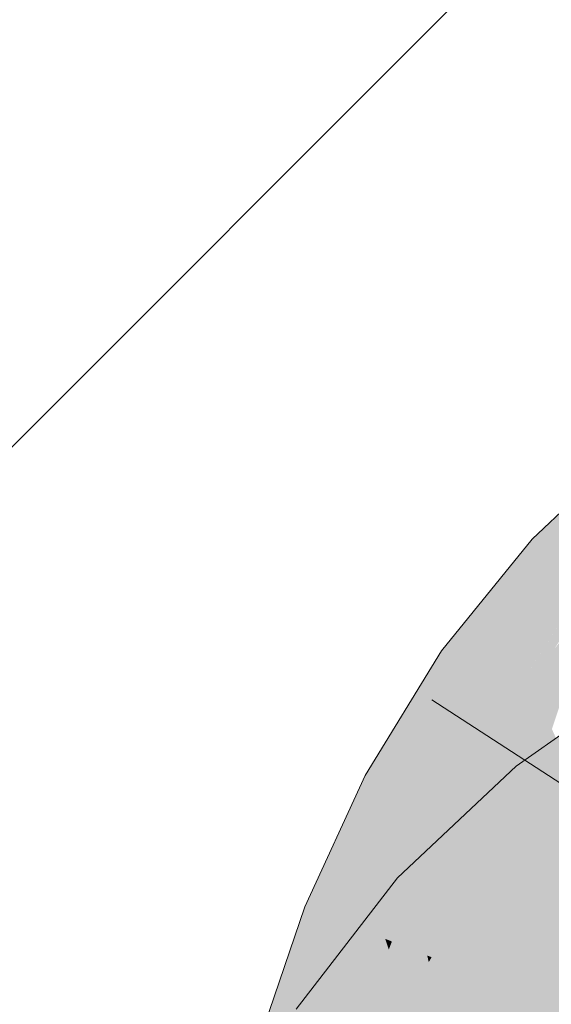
# Model space of a CAD drawing. Extents: x -620 to 300, y 62 to 1112.
# Tile 145 of 256: x 196.089 to 196.314, y 719.737 to 720.153. Entities that reach past the tile are written whole.
import ezdxf

# ---------------------------------------------------------------- set-up
doc = ezdxf.new("R2010")
doc.units = 0
doc.layers.get('0').update_dxf_attribs({"lineweight": 13})
for name, color, linetype, lineweight, true_color in [('E_Detail_Wandschraffur', 7, 'Continuous', 5, 0xc0c0c0), ('E_Leerrohr 25-A06G9SFR8I', 7, 'Continuous', 9, 0xff8000), ('E_Leerrohr 25-Shading', 7, 'Continuous', 9, 0xff8000)]:
    doc.layers.add(name, color=color, linetype=linetype, lineweight=lineweight, true_color=true_color)

# ---------------------------------------------------------------- blocks, each defined once
blk = doc.blocks.new('Shading-A06G9S0U8I', base_point=(171.70299, 717.86279))
at = {"layer": 'E_Leerrohr 25-Shading', "color": 43, "true_color": 0xd7ab7f}
for points in [[(196.30617, 719.93323), (196.31325, 719.9267), (196.32097, 719.9472)], [(196.32097, 719.9472), (196.31325, 719.9267), (196.33804, 719.94818), (196.32507, 719.91589)], [(196.31325, 719.9267), (196.30617, 719.93323), (196.29504, 719.8667), (196.26775, 719.88599)], [(196.29504, 719.8667), (196.32507, 719.91589), (196.31325, 719.9267)], [(196.29504, 719.8667), (196.29694, 719.86536), (196.32507, 719.91589), (196.32031, 719.90131)], [(196.29694, 719.86536), (196.33104, 719.9104), (196.32802, 719.91315)], [(196.29694, 719.86536), (196.29765, 719.86481), (196.33104, 719.9104), (196.31564, 719.88696)], [(196.26782, 719.81604), (196.26775, 719.88599), (196.23549, 719.83325)], [(196.26775, 719.88599), (196.26782, 719.81604), (196.29279, 719.85693), (196.29265, 719.85669)], [(196.26775, 719.88599), (196.29279, 719.85693), (196.29504, 719.8667)], [(196.29265, 719.85669), (196.29765, 719.86481), (196.29694, 719.86536)], [(196.29279, 719.85693), (196.29694, 719.86536), (196.29504, 719.8667)], [(196.32941, 719.85834), (196.29939, 719.83722), (196.31232, 719.82129)], [(196.31998, 719.81189), (196.32941, 719.85834), (196.31232, 719.82129)], [(196.27617, 719.76532), (196.29939, 719.83722), (196.2491, 719.78998)], [(196.29939, 719.83722), (196.27617, 719.76532), (196.29941, 719.78717), (196.29927, 719.78705)], [(196.29939, 719.83722), (196.29941, 719.78717), (196.31232, 719.82129)], [(196.25847, 719.79572), (196.26782, 719.81604), (196.22501, 719.81042), (196.23549, 719.83325)], [(196.29941, 719.78717), (196.31998, 719.81189), (196.31232, 719.82129)], [(196.31998, 719.81189), (196.29927, 719.78705), (196.32217, 719.80914), (196.31972, 719.80627)], [(196.20998, 719.77777), (196.25383, 719.78564), (196.22501, 719.81042), (196.25847, 719.79572)], [(196.25383, 719.73645), (196.27617, 719.76532), (196.20621, 719.7345), (196.2491, 719.78998)], [(196.25383, 719.78564), (196.20998, 719.77777), (196.23782, 719.76666)], [(196.24397, 719.76422), (196.25383, 719.78564), (196.23782, 719.76666)], [(196.23782, 719.76666), (196.20998, 719.77777), (196.20657, 719.71545), (196.19023, 719.72028)], [(196.22534, 719.7099), (196.24397, 719.76422), (196.20657, 719.71545), (196.23782, 719.76666)]]:
    blk.add_solid(points, dxfattribs=at)
at = {"layer": 'E_Leerrohr 25-Shading', "color": 31, "true_color": 0xfabd7f}
for points in [[(196.30637, 719.85864), (196.31454, 719.85291), (196.32706, 719.901), (196.32196, 719.87531)], [(196.30637, 719.85864), (196.32706, 719.901), (196.31564, 719.88696)], [(196.31564, 719.88696), (196.29765, 719.86481), (196.30637, 719.85864)], [(196.29265, 719.85669), (196.29726, 719.82288), (196.29765, 719.86481), (196.30637, 719.85864)], [(196.29726, 719.82288), (196.30058, 719.79865), (196.30637, 719.85864), (196.31454, 719.85291)], [(196.29265, 719.85669), (196.26782, 719.81604), (196.28157, 719.80878)], [(196.28157, 719.80878), (196.29222, 719.8031), (196.29265, 719.85669), (196.29726, 719.82288)], [(196.31454, 719.85291), (196.30058, 719.79865), (196.3363, 719.80511), (196.31361, 719.79175)], [(196.29222, 719.8031), (196.30058, 719.79865), (196.29726, 719.82288)], [(196.25383, 719.78564), (196.28157, 719.80878), (196.26782, 719.81604)], [(196.25383, 719.78564), (196.26688, 719.76233), (196.28157, 719.80878), (196.27667, 719.77991)], [(196.28157, 719.80878), (196.2724, 719.75476), (196.29222, 719.8031), (196.28484, 719.76477)], [(196.30157, 719.76129), (196.32245, 719.80884), (196.31972, 719.80627)], [(196.32245, 719.80884), (196.30157, 719.76129), (196.31891, 719.77856), (196.30342, 719.74054)], [(196.29222, 719.8031), (196.28484, 719.76477), (196.30058, 719.79865), (196.29565, 719.7735)], [(196.29927, 719.78705), (196.30157, 719.76129), (196.31972, 719.80627)], [(196.31361, 719.79175), (196.32825, 719.784), (196.3363, 719.80511)], [(196.30058, 719.79865), (196.29744, 719.78265), (196.31361, 719.79175)], [(196.30342, 719.74054), (196.32272, 719.72296), (196.32829, 719.80164), (196.35059, 719.77411)], [(196.29744, 719.78265), (196.32825, 719.784), (196.31361, 719.79175)], [(196.29927, 719.78705), (196.27617, 719.76532), (196.28725, 719.75525)], [(196.28725, 719.75525), (196.29594, 719.74731), (196.29927, 719.78705), (196.30157, 719.76129)], [(196.25383, 719.78564), (196.24397, 719.76422), (196.26176, 719.75714)], [(196.26176, 719.75714), (196.26358, 719.75641), (196.25383, 719.78564), (196.26688, 719.76233)], [(196.29744, 719.78265), (196.29024, 719.74579), (196.32825, 719.784), (196.31331, 719.73657)], [(196.32825, 719.784), (196.31331, 719.73657), (196.33665, 719.77948), (196.32024, 719.73383)], [(196.26688, 719.76233), (196.27209, 719.75299), (196.27667, 719.77991)], [(196.28484, 719.76477), (196.28183, 719.74915), (196.29565, 719.7735), (196.29024, 719.74579)], [(196.26967, 719.6947), (196.28725, 719.75525), (196.25383, 719.73645), (196.27617, 719.76532)], [(196.22534, 719.7099), (196.2263, 719.70959), (196.24397, 719.76422), (196.24545, 719.75964)], [(196.24397, 719.76422), (196.24545, 719.75964), (196.24677, 719.76306)], [(196.24545, 719.75964), (196.26176, 719.75714), (196.24677, 719.76306)], [(196.26358, 719.75641), (196.27209, 719.75299), (196.26688, 719.76233)], [(196.2724, 719.75476), (196.27209, 719.75299), (196.28484, 719.76477), (196.28183, 719.74915)], [(196.29594, 719.74731), (196.30342, 719.74054), (196.30157, 719.76129)], [(196.2263, 719.70959), (196.26558, 719.698), (196.24545, 719.75964)], [(196.24545, 719.75964), (196.26558, 719.698), (196.26176, 719.75714), (196.26881, 719.72522)], [(196.26176, 719.75714), (196.26237, 719.75433), (196.26358, 719.75641)], [(196.26358, 719.75641), (196.26237, 719.75433), (196.2719, 719.75122), (196.26483, 719.74323)], [(196.26358, 719.75641), (196.2719, 719.75122), (196.27209, 719.75299)], [(196.2755, 719.69507), (196.27209, 719.75299), (196.26881, 719.72522)], [(196.26936, 719.69366), (196.27742, 719.68842), (196.28725, 719.75525), (196.29594, 719.74731)], [(196.27209, 719.75299), (196.27512, 719.70154), (196.28183, 719.74915)], [(196.26483, 719.74323), (196.26881, 719.72522), (196.2719, 719.75122)], [(196.27512, 719.70154), (196.29024, 719.74579), (196.28183, 719.74915)], [(196.27512, 719.70154), (196.2755, 719.69507), (196.29024, 719.74579), (196.28264, 719.69293)], [(196.27742, 719.68842), (196.28526, 719.68335), (196.29594, 719.74731), (196.30342, 719.74054)], [(196.28264, 719.69293), (196.30057, 719.68762), (196.29024, 719.74579), (196.31331, 719.73657)], [(196.28526, 719.68335), (196.30061, 719.6734), (196.30342, 719.74054), (196.32272, 719.72296)], [(196.31331, 719.73657), (196.30057, 719.68762), (196.32024, 719.73383), (196.30574, 719.6861)]]:
    blk.add_solid(points, dxfattribs=at)
blk = doc.blocks.new('Referenz-A06G9SFX8I')
at = {"layer": 'E_Detail_Wandschraffur', "linetype": 'ByBlock', "ltscale": 0.13}
blk.add_line((195.01446, 718.90087), (197.4921, 721.37852), dxfattribs=at)
at = {"layer": 'E_Leerrohr 25-A06G9SFR8I', "linetype": 'Continuous', "ltscale": 0.13}
for p, q in [((196.34403, 719.96905), (196.30616, 719.93322)), ((196.30616, 719.93322), (196.26775, 719.88597)), ((196.26775, 719.88597), (196.23549, 719.83325)), ((196.35529, 719.87654), (196.29939, 719.83724)), ((196.26365, 719.86532), (196.46084, 719.73749)), ((196.29939, 719.83724), (196.2491, 719.78998)), ((196.23549, 719.83325), (196.20997, 719.77776)), ((196.2491, 719.78998), (196.2062, 719.73451)), ((196.20997, 719.77776), (196.19023, 719.72027))]:
    blk.add_line(p, q, dxfattribs=at)

msp = doc.modelspace()

# ---------------------------------------------------------------- block references
at = {"color": 8, "lineweight": 25, "ltscale": 0.25, "true_color": 0x808080}
msp.add_blockref('Referenz-A06G9SFX8I', (0, 0), dxfattribs=at)
msp.add_blockref('Shading-A06G9S0U8I', (171.70299, 717.86279))

doc.saveas('drawing.dxf')
